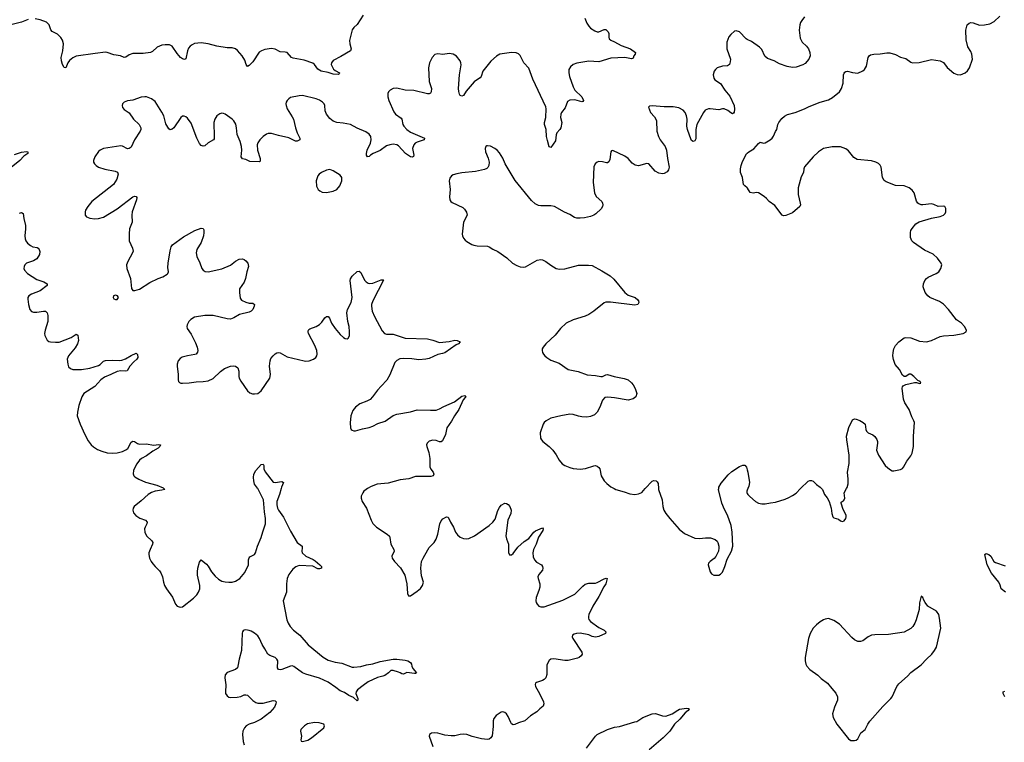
# Model space of a CAD drawing. Header units: inches. Extents: x 1933542 to 2138349, y 524876 to 666658.
# Tile 45 of 81: x 2011511 to 2023000, y 637040 to 645472. Entities that reach past the tile are written whole.
import ezdxf

# ---------------------------------------------------------------- set-up
doc = ezdxf.new("R2010")
doc.units = ezdxf.units.IN
doc.header["$MEASUREMENT"] = 0
for name, color, linetype in [('C0613', 7, 'Continuous'), ('C0614', 7, 'Continuous'), ('C0623', 7, 'Continuous'), ('C0624', 7, 'Continuous')]:
    doc.layers.add(name, color=color, linetype=linetype)

msp = doc.modelspace()

# ---------------------------------------------------------------- linework, layer by layer
at = {"layer": 'C0613', "color": 6}
for points, elevation in [([(2013194, 640000), (2013206, 639990), (2013170, 639980), (2013090, 639970), (2013050, 639955), (2013009, 639931), (2012930, 639856), (2012845, 639790), (2012833, 639770), (2012829, 639750), (2012838, 639718), (2012865, 639685), (2012914, 639654), (2012979, 639630), (2012998, 639610), (2012995, 639590), (2012973, 639550), (2012968, 639530), (2012970, 639490), (2012990, 639449), (2013054, 639390), (2013065, 639370), (2013062, 639350), (2013032, 639290), (2013019, 639250), (2013017, 639230), (2013026, 639190), (2013044, 639150), (2013063, 639123), (2013090, 639090), (2013142, 639042), (2013158, 639018), (2013176, 638970), (2013188, 638910), (2013202, 638870), (2013224, 638830), (2013294, 638734), (2013330, 638650), (2013350, 638629), (2013370, 638619), (2013390, 638616), (2013410, 638621), (2013540, 638720), (2013579, 638761), (2013598, 638790), (2013611, 638829), (2013612, 638868), (2013587, 638990), (2013585, 639030), (2013591, 639070), (2013610, 639141), (2013630, 639170), (2013690, 639119), (2013710, 639096), (2013750, 639028), (2013790, 638979), (2013830, 638945), (2013870, 638921), (2013910, 638911), (2013950, 638907), (2013990, 638910), (2014030, 638920), (2014078, 638950), (2014139, 639021), (2014179, 639110), (2014181, 639170), (2014187, 639193), (2014197, 639203), (2014250, 639230), (2014264, 639250), (2014286, 639330), (2014329, 639430), (2014346, 639494), (2014379, 639590), (2014379, 639650), (2014367, 639730), (2014355, 639870), (2014289, 640000)], 200), ([(2014561, 640000), (2014542, 639930), (2014513, 639850), (2014512, 639810), (2014520, 639770), (2014530, 639748), (2014590, 639668), (2014670, 639504), (2014748, 639370), (2014805, 639330), (2014808, 639310), (2014801, 639270), (2014808, 639250), (2014850, 639210), (2014934, 639174), (2014958, 639158), (2015012, 639112), (2015032, 639090), (2015032, 639070), (2015010, 639063), (2014990, 639065), (2014930, 639096), (2014770, 639103), (2014732, 639088), (2014699, 639061), (2014650, 638998), (2014632, 638950), (2014623, 638890), (2014624, 638790), (2014586, 638690), (2014628, 638470), (2014642, 638430), (2014666, 638390), (2014704, 638350), (2014781, 638290), (2014878, 638178), (2015050, 638033), (2015110, 638000), (2015190, 637974), (2015270, 637963), (2015390, 637917), (2015410, 637915), (2015490, 637925), (2015557, 637943), (2015630, 637955), (2015716, 637984), (2015870, 638008), (2015910, 638010), (2016010, 638000), (2016040, 637990), (2016072, 637972), (2016084, 637950), (2016087, 637927), (2016099, 637899), (2016142, 637850), (2016130, 637844), (2016116, 637844), (2016030, 637854), (2015990, 637836), (2015970, 637838), (2015951, 637851), (2015930, 637859), (2015870, 637877), (2015842, 637878), (2015813, 637850), (2015770, 637819), (2015748, 637810), (2015684, 637796), (2015576, 637744), (2015517, 637703), (2015452, 637650), (2015435, 637630), (2015433, 637610), (2015458, 637550), (2015455, 637530), (2015450, 637522), (2015404, 637564), (2015350, 637585), (2015300, 637620), (2015250, 637639), (2015199, 637679), (2015110, 637740), (2015010, 637788), (2014850, 637833), (2014810, 637849), (2014710, 637924), (2014690, 637931), (2014670, 637930), (2014570, 637889), (2014550, 637886), (2014531, 637891), (2014520, 637910), (2014522, 637990), (2014513, 638010), (2014491, 638030), (2014430, 638054), (2014408, 638070), (2014373, 638130), (2014339, 638179), (2014308, 638250), (2014290, 638282), (2014250, 638314), (2014210, 638337), (2014190, 638345), (2014150, 638352), (2014130, 638348), (2014120, 638340), (2014112, 638330), (2014107, 638313), (2014098, 638110), (2014070, 638010), (2014058, 637930), (2014052, 637910), (2014030, 637890), (2013930, 637853), (2013910, 637828), (2013903, 637790), (2013916, 637710), (2013911, 637630), (2013914, 637610), (2013930, 637580), (2013950, 637568), (2013970, 637563), (2014050, 637566), (2014090, 637576), (2014130, 637593), (2014150, 637595), (2014167, 637590), (2014230, 637526), (2014265, 637505), (2014290, 637498), (2014350, 637497), (2014470, 637526), (2014490, 637524), (2014502, 637510), (2014501, 637490), (2014483, 637450), (2014430, 637386), (2014328, 637310), (2014250, 637272), (2014190, 637250), (2014155, 637230), (2014132, 637208), (2014115, 637170), (2014112, 637130), (2014120, 637050), (2014129, 637010)], 200), ([(2015569, 640000), (2015552, 639990), (2015528, 639970), (2015514, 639950), (2015496, 639910), (2015494, 639890), (2015505, 639850), (2015557, 639770), (2015610, 639630), (2015631, 639591), (2015674, 639550), (2015800, 639470), (2015824, 639444), (2015830, 639430), (2015840, 639350), (2015877, 639290), (2015880, 639270), (2015854, 639210), (2015857, 639190), (2015884, 639150), (2015956, 639076), (2016005, 638990), (2016030, 638890), (2016036, 638776), (2016047, 638747), (2016070, 638748), (2016150, 638804), (2016186, 638834), (2016211, 638869), (2016221, 638910), (2016201, 638981), (2016192, 639070), (2016194, 639110), (2016201, 639150), (2016217, 639190), (2016273, 639287), (2016290, 639312), (2016347, 639373), (2016370, 639410), (2016391, 639469), (2016414, 639590), (2016430, 639625), (2016450, 639647), (2016490, 639671), (2016510, 639667), (2016536, 639610), (2016573, 639550), (2016597, 639490), (2016619, 639459), (2016650, 639434), (2016690, 639416), (2016730, 639413), (2016750, 639417), (2016816, 639450), (2016988, 639570), (2017033, 639607), (2017057, 639643), (2017090, 639745), (2017110, 639781), (2017130, 639807), (2017170, 639830), (2017190, 639826), (2017210, 639815), (2017231, 639791), (2017245, 639750), (2017242, 639710), (2017207, 639630), (2017185, 639450), (2017190, 639413), (2017214, 639350), (2017215, 639255), (2017226, 639226), (2017250, 639228), (2017270, 639242), (2017322, 639318), (2017398, 639382), (2017450, 639418), (2017509, 639491), (2017530, 639507), (2017610, 639543), (2017619, 639530), (2017615, 639510), (2017566, 639434), (2017538, 639350), (2017507, 639290), (2017499, 639250), (2017503, 639203), (2017517, 639170), (2017543, 639143), (2017598, 639110), (2017612, 639090), (2017616, 639070), (2017611, 639049), (2017570, 638998), (2017558, 638970), (2017560, 638950), (2017579, 638890), (2017581, 638850), (2017570, 638810), (2017537, 638730), (2017534, 638690), (2017538, 638670), (2017548, 638650), (2017568, 638630), (2017590, 638622), (2017630, 638621), (2017850, 638699), (2017990, 638768), (2018080, 638860), (2018110, 638884), (2018150, 638897), (2018230, 638897), (2018250, 638903), (2018330, 638949), (2018355, 638955), (2018367, 638950), (2018350, 638890), (2018325, 638855), (2018270, 638740), (2018199, 638630), (2018152, 638530), (2018147, 638507), (2018147, 638490), (2018153, 638473), (2018173, 638450), (2018270, 638378), (2018332, 638350), (2018351, 638330), (2018346, 638310), (2018270, 638274), (2018230, 638267), (2018190, 638274), (2018150, 638292), (2018050, 638312), (2018007, 638310), (2017979, 638301), (2017963, 638290), (2017957, 638270), (2017965, 638250), (2018072, 638090), (2018075, 638070), (2018064, 638050), (2018038, 638030), (2018018, 638022), (2017910, 637993), (2017870, 637993), (2017745, 638015), (2017710, 638011), (2017690, 637996), (2017672, 637968), (2017662, 637938), (2017660, 637830), (2017649, 637791), (2017630, 637772), (2017610, 637762), (2017541, 637739), (2017530, 637730), (2017526, 637714), (2017528, 637690), (2017577, 637610), (2017624, 637510), (2017627, 637490), (2017617, 637463), (2017579, 637430), (2017546, 637394), (2017470, 637349), (2017404, 637290), (2017330, 637265), (2017290, 637247), (2017270, 637243), (2017250, 637257), (2017241, 637270), (2017210, 637342), (2017190, 637372), (2017170, 637388), (2017150, 637396), (2017130, 637393), (2017069, 637351), (2017043, 637317), (2017037, 637290), (2017036, 637224), (2017023, 637117), (2017010, 637090), (2016990, 637077), (2016970, 637071), (2016900, 637080), (2016790, 637109), (2016730, 637130), (2016690, 637135), (2016650, 637131), (2016590, 637116), (2016546, 637114), (2016470, 637122), (2016390, 637145), (2016348, 637152), (2016315, 637145), (2016291, 637130), (2016288, 637110), (2016331, 636991)], 300), ([(2018448, 640000), (2018467, 639990), (2018564, 639964), (2018630, 639940), (2018690, 639933), (2018730, 639940), (2018770, 639956), (2018810, 640000)], 400), ([(2018965, 640000), (2018966, 639990), (2019007, 639870), (2019016, 639790), (2019027, 639750), (2019051, 639710), (2019096, 639650), (2019205, 639525), (2019270, 639477), (2019390, 639421), (2019444, 639416), (2019513, 639427), (2019570, 639427), (2019626, 639406), (2019650, 639387), (2019659, 639370), (2019669, 639330), (2019670, 639310), (2019664, 639270), (2019633, 639207), (2019615, 639185), (2019567, 639150), (2019550, 639131), (2019546, 639110), (2019569, 639029), (2019585, 639005), (2019610, 638991), (2019650, 638988), (2019670, 638991), (2019690, 639002), (2019710, 639024), (2019737, 639090), (2019765, 639175), (2019815, 639270), (2019831, 639330), (2019825, 639490), (2019811, 639570), (2019770, 639690), (2019736, 639756), (2019704, 639830), (2019665, 639990), (2019667, 640000)], 400), ([(2020000, 639981), (2019995, 639970), (2019996, 639950), (2020000, 639943)], 400), ([(2018126, 636970), (2018228, 637112), (2018248, 637132), (2018370, 637190), (2018450, 637215), (2018510, 637225), (2018690, 637277), (2018710, 637284), (2018782, 637330), (2018890, 637373), (2018930, 637376), (2019010, 637348), (2019050, 637345), (2019126, 637370), (2019190, 637416), (2019210, 637425), (2019290, 637438), (2019315, 637435), (2019321, 637430), (2019312, 637410), (2019277, 637383), (2019215, 637310), (2019150, 637250), (2019097, 637170), (2019018, 637090), (2018855, 636950)], 300)]:
    msp.add_lwpolyline(points, dxfattribs=dict(at, elevation=elevation))
at = {"layer": 'C0613', "color": 6, "elevation": 300}
msp.add_lwpolyline([(2014950, 637271), (2014870, 637254), (2014833, 637230), (2014792, 637190), (2014789, 637171), (2014800, 637110), (2014790, 637070), (2014794, 637054), (2014810, 637048), (2014874, 637066), (2014917, 637090), (2015058, 637210), (2015069, 637230), (2015059, 637250), (2015005, 637265)], close=True, dxfattribs=at)
at = {"layer": 'C0614', "color": 6}
for points, elevation in [([(2011610, 645472), (2011530, 645443), (2011408, 645412)], 200), ([(2015517, 645523), (2015450, 645416), (2015410, 645380), (2015390, 645354), (2015360, 645230), (2015362, 645190), (2015378, 645130), (2015372, 645110), (2015259, 645041), (2015170, 644996), (2015148, 644970), (2015147, 644950), (2015174, 644894), (2015190, 644877), (2015241, 644850), (2015239, 644841), (2015229, 644831), (2015170, 644837), (2015110, 644855), (2015030, 644872), (2014990, 644896), (2014951, 644950), (2014930, 644964), (2014830, 644999), (2014702, 645022), (2014684, 645030), (2014630, 645087), (2014610, 645092), (2014550, 645095), (2014490, 645126), (2014450, 645136), (2014370, 645122), (2014331, 645109), (2014306, 645094), (2014230, 644981), (2014190, 644938), (2014170, 644927), (2014155, 644950), (2014138, 644998), (2014106, 645050), (2014052, 645112), (2014030, 645130), (2013990, 645142), (2013930, 645145), (2013810, 645163), (2013710, 645190), (2013630, 645200), (2013550, 645192), (2013522, 645178), (2013499, 645161), (2013481, 645139), (2013470, 645110), (2013450, 645013), (2013433, 645007), (2013410, 645015), (2013388, 645030), (2013350, 645076), (2013290, 645162), (2013258, 645178), (2013210, 645180), (2013170, 645173), (2013113, 645150), (2013059, 645101), (2013037, 645090), (2012950, 645077), (2012830, 645076), (2012790, 645062), (2012750, 645036), (2012730, 645032), (2012687, 645050), (2012610, 645060), (2012530, 645088), (2012510, 645091), (2012390, 645079), (2012170, 645045), (2012130, 645027), (2012090, 644995), (2012074, 644970), (2012050, 644910), (2012030, 644915), (2012010, 644950), (2011998, 644990), (2011996, 645030), (2012015, 645110), (2012020, 645190), (2012010, 645232), (2011990, 645265), (2011950, 645302), (2011890, 645335), (2011875, 645355), (2011853, 645413), (2011823, 645443), (2011750, 645471), (2011690, 645481)], 200), ([(2018107, 645490), (2018128, 645430), (2018150, 645395), (2018171, 645371), (2018220, 645340), (2018250, 645329), (2018270, 645330), (2018330, 645359), (2018350, 645357), (2018379, 645330), (2018384, 645310), (2018386, 645266), (2018391, 645250), (2018410, 645232), (2018450, 645215), (2018530, 645170), (2018638, 645130), (2018696, 645090), (2018692, 645070), (2018678, 645050), (2018670, 645024), (2018663, 645017), (2018650, 645016), (2018572, 645032), (2018410, 645021), (2018270, 644981), (2018150, 644986), (2018010, 644964), (2017970, 644948), (2017939, 644921), (2017920, 644890), (2017917, 644850), (2017925, 644810), (2017968, 644690), (2017990, 644650), (2018070, 644570), (2018089, 644530), (2018082, 644518), (2018070, 644515), (2017990, 644535), (2017929, 644531), (2017903, 644516), (2017876, 644444), (2017831, 644390), (2017824, 644370), (2017823, 644330), (2017836, 644270), (2017824, 644210), (2017814, 644190), (2017777, 644150), (2017769, 644129), (2017762, 644058), (2017710, 643981), (2017690, 643989), (2017670, 644062), (2017658, 644110), (2017653, 644190), (2017636, 644250), (2017636, 644270), (2017650, 644330), (2017654, 644430), (2017650, 644456), (2017498, 644778), (2017450, 644904), (2017392, 644970), (2017352, 645052), (2017333, 645073), (2017305, 645086), (2017250, 645087), (2017112, 645068), (2017073, 645047), (2017010, 644986), (2016930, 644890), (2016916, 644870), (2016894, 644810), (2016885, 644795), (2016830, 644760), (2016815, 644745), (2016722, 644638), (2016690, 644586), (2016670, 644578), (2016650, 644587), (2016642, 644602), (2016633, 644633), (2016630, 644670), (2016641, 644830), (2016664, 644944), (2016660, 644970), (2016650, 644990), (2016607, 645047), (2016570, 645070), (2016524, 645076), (2016450, 645067), (2016390, 645074), (2016356, 645064), (2016324, 645030), (2016293, 644970), (2016279, 644910), (2016290, 644750), (2016314, 644670), (2016313, 644630), (2016305, 644615), (2016290, 644606), (2016270, 644607), (2016110, 644644), (2016010, 644649), (2015910, 644672), (2015870, 644667), (2015832, 644650), (2015814, 644630), (2015808, 644612), (2015807, 644570), (2015817, 644530), (2015875, 644395), (2015894, 644370), (2015963, 644323), (2015971, 644310), (2015982, 644250), (2015992, 644230), (2016030, 644190), (2016070, 644161), (2016235, 644090), (2016232, 644070), (2016150, 644043), (2016127, 644030), (2016110, 644010), (2016096, 643970), (2016108, 643890), (2016104, 643876), (2016094, 643866), (2016070, 643871), (2016014, 643910), (2015930, 643999), (2015910, 644010), (2015870, 644018), (2015830, 644013), (2015790, 643999), (2015716, 643944), (2015636, 643910), (2015603, 643890), (2015590, 643877), (2015570, 643872), (2015557, 643890), (2015556, 643910), (2015567, 643950), (2015603, 644030), (2015612, 644070), (2015607, 644107), (2015590, 644137), (2015550, 644164), (2015450, 644206), (2015370, 644247), (2015284, 644264), (2015210, 644270), (2015170, 644286), (2015130, 644320), (2015089, 644370), (2015076, 644410), (2015072, 644470), (2015062, 644490), (2015044, 644510), (2015010, 644532), (2014970, 644548), (2014810, 644588), (2014770, 644584), (2014670, 644563), (2014650, 644550), (2014633, 644530), (2014622, 644510), (2014618, 644490), (2014619, 644470), (2014632, 644430), (2014690, 644339), (2014704, 644310), (2014729, 644210), (2014750, 644150), (2014779, 644090), (2014778, 644070), (2014750, 644053), (2014730, 644055), (2014650, 644094), (2014530, 644120), (2014450, 644144), (2014410, 644144), (2014390, 644136), (2014350, 644108), (2014313, 644070), (2014290, 644033), (2014283, 644010), (2014285, 643950), (2014316, 643850), (2014318, 643822), (2014308, 643812), (2014196, 643816), (2014150, 643840), (2014109, 643849), (2014095, 643870), (2014103, 643950), (2014100, 643990), (2014084, 644050), (2014050, 644130), (2014040, 644210), (2014031, 644251), (2014010, 644290), (2013991, 644310), (2013910, 644369), (2013890, 644377), (2013870, 644379), (2013847, 644373), (2013810, 644349), (2013786, 644310), (2013775, 644270), (2013781, 644110), (2013778, 644082), (2013771, 644069), (2013710, 644036), (2013670, 644000), (2013650, 643994), (2013630, 644002), (2013608, 644028), (2013577, 644090), (2013510, 644263), (2013470, 644321), (2013450, 644338), (2013430, 644346), (2013410, 644344), (2013390, 644330), (2013310, 644211), (2013290, 644193), (2013267, 644187), (2013250, 644198), (2013216, 644256), (2013191, 644350), (2013170, 644393), (2013090, 644516), (2013050, 644550), (2012992, 644570), (2012970, 644573), (2012930, 644567), (2012830, 644533), (2012770, 644525), (2012730, 644510), (2012709, 644490), (2012705, 644470), (2012710, 644446), (2012730, 644425), (2012790, 644386), (2012839, 644310), (2012905, 644250), (2012926, 644210), (2012925, 644190), (2012915, 644170), (2012850, 644068), (2012810, 643985), (2012790, 643967), (2012770, 643964), (2012710, 643997), (2012690, 643999), (2012490, 643969), (2012450, 643951), (2012430, 643933), (2012388, 643870), (2012371, 643830), (2012373, 643810), (2012382, 643790), (2012402, 643770), (2012431, 643751), (2012506, 643726), (2012626, 643706), (2012651, 643691), (2012660, 643670), (2012644, 643610), (2012606, 643550), (2012353, 643350), (2012304, 643290), (2012279, 643250), (2012273, 643230), (2012276, 643190), (2012291, 643171), (2012330, 643154), (2012386, 643146), (2012430, 643151), (2012490, 643166), (2012650, 643265), (2012830, 643403), (2012850, 643412), (2012870, 643410), (2012876, 643396), (2012873, 643370), (2012822, 643230), (2012818, 643190), (2012822, 643110), (2012793, 643030), (2012788, 642972), (2012790, 642890), (2012826, 642806), (2012833, 642770), (2012827, 642750), (2012773, 642650), (2012757, 642610), (2012760, 642570), (2012804, 642450), (2012814, 642334), (2012830, 642313), (2012853, 642313), (2012910, 642326), (2013030, 642406), (2013127, 642453), (2013181, 642470), (2013230, 642501), (2013239, 642510), (2013246, 642530), (2013241, 642581), (2013243, 642630), (2013265, 642775), (2013279, 642821), (2013294, 642846), (2013421, 642939), (2013556, 643010), (2013630, 643038), (2013650, 643035), (2013658, 643018), (2013661, 642990), (2013657, 642950), (2013629, 642870), (2013576, 642790), (2013569, 642750), (2013578, 642710), (2013614, 642634), (2013635, 642570), (2013650, 642549), (2013675, 642535), (2013710, 642530), (2013870, 642566), (2013972, 642608), (2014030, 642655), (2014070, 642679), (2014110, 642680), (2014130, 642672), (2014150, 642659), (2014174, 642630), (2014179, 642590), (2014161, 642530), (2014146, 642450), (2014130, 642409), (2014075, 642330), (2014074, 642290), (2014084, 642224), (2014099, 642199), (2014150, 642174), (2014190, 642165), (2014230, 642164), (2014250, 642150), (2014248, 642130), (2014231, 642090), (2014212, 642070), (2014190, 642059), (2014075, 642030), (2014009, 641991), (2013970, 641978), (2013930, 641981), (2013770, 642018), (2013670, 642020), (2013550, 642001), (2013506, 641974), (2013486, 641950), (2013466, 641910), (2013462, 641890), (2013465, 641870), (2013510, 641803), (2013562, 641702), (2013583, 641650), (2013590, 641610), (2013587, 641593), (2013571, 641570), (2013556, 641564), (2013469, 641551), (2013407, 641533), (2013383, 641517), (2013361, 641490), (2013349, 641451), (2013348, 641430), (2013358, 641330), (2013359, 641270), (2013364, 641250), (2013377, 641237), (2013390, 641230), (2013409, 641229), (2013490, 641233), (2013570, 641247), (2013652, 641248), (2013710, 641259), (2013770, 641286), (2013854, 641366), (2013900, 641400), (2013970, 641427), (2014011, 641431), (2014030, 641427), (2014055, 641410), (2014069, 641370), (2014067, 641310), (2014071, 641290), (2014090, 641255), (2014170, 641141), (2014198, 641118), (2014227, 641107), (2014250, 641104), (2014290, 641109), (2014330, 641139), (2014431, 641290), (2014439, 641330), (2014427, 641430), (2014432, 641490), (2014443, 641517), (2014467, 641550), (2014490, 641574), (2014510, 641586), (2014530, 641589), (2014550, 641584), (2014630, 641539), (2014830, 641489), (2014850, 641487), (2014890, 641492), (2014940, 641510), (2014967, 641530), (2014978, 641550), (2014981, 641570), (2014976, 641610), (2014953, 641670), (2014882, 641810), (2014876, 641830), (2014878, 641842), (2014885, 641855), (2014897, 641863), (2014969, 641890), (2015010, 641916), (2015036, 641944), (2015070, 641991), (2015090, 642007), (2015110, 642007), (2015126, 641990), (2015150, 641932), (2015190, 641868), (2015250, 641797), (2015290, 641762), (2015310, 641751), (2015330, 641748), (2015344, 641756), (2015359, 641781), (2015361, 641830), (2015356, 641890), (2015340, 641950), (2015329, 642050), (2015337, 642090), (2015378, 642170), (2015389, 642230), (2015366, 642430), (2015371, 642449), (2015390, 642480), (2015450, 642534), (2015470, 642536), (2015490, 642521), (2015533, 642433), (2015552, 642412), (2015578, 642398), (2015594, 642394), (2015630, 642397), (2015730, 642438), (2015750, 642438), (2015754, 642434), (2015630, 642190), (2015615, 642150), (2015615, 642130), (2015625, 642070), (2015650, 642008), (2015740, 641840), (2015768, 641810), (2015790, 641804), (2015870, 641802), (2016010, 641756), (2016270, 641746), (2016333, 641733), (2016410, 641706), (2016523, 641717), (2016590, 641731), (2016616, 641730), (2016651, 641711), (2016632, 641690), (2016603, 641677), (2016470, 641585), (2016444, 641576), (2016390, 641566), (2016290, 641520), (2016250, 641511), (2016170, 641503), (2016085, 641515), (2015990, 641518), (2015947, 641513), (2015910, 641495), (2015890, 641470), (2015831, 641329), (2015793, 641267), (2015730, 641195), (2015685, 641150), (2015626, 641070), (2015599, 641041), (2015561, 641019), (2015480, 640990), (2015429, 640951), (2015397, 640910), (2015376, 640850), (2015366, 640766), (2015370, 640710), (2015380, 640690), (2015390, 640681), (2015410, 640675), (2015430, 640676), (2015510, 640697), (2015590, 640712), (2015630, 640727), (2015690, 640758), (2015774, 640786), (2015870, 640853), (2015910, 640869), (2016070, 640897), (2016150, 640921), (2016306, 640914), (2016370, 640917), (2016410, 640931), (2016461, 640959), (2016586, 641014), (2016670, 641078), (2016706, 641086), (2016722, 641070), (2016710, 641064), (2016685, 641035), (2016636, 640924), (2016584, 640850), (2016550, 640785), (2016494, 640710), (2016479, 640630), (2016444, 640556), (2016430, 640545), (2016410, 640544), (2016370, 640561), (2016330, 640567), (2016287, 640553), (2016264, 640530), (2016259, 640510), (2016263, 640490), (2016283, 640423), (2016297, 640350), (2016295, 640255), (2016308, 640228), (2016337, 640190), (2016344, 640170), (2016335, 640150), (2016310, 640141), (2016130, 640140), (2016050, 640113), (2015950, 640101), (2015810, 640063), (2015680, 640050), (2015610, 640023), (2015569, 640000)], 300), ([(2020000, 645241), (2019987, 645247), (2019910, 645330), (2019870, 645341), (2019850, 645336), (2019810, 645300), (2019787, 645270), (2019764, 645210), (2019761, 645170), (2019764, 645130), (2019803, 645010), (2019800, 644980), (2019792, 644950), (2019770, 644934), (2019710, 644929), (2019650, 644908), (2019629, 644891), (2019613, 644870), (2019604, 644830), (2019610, 644790), (2019622, 644770), (2019690, 644727), (2019740, 644650), (2019798, 644578), (2019849, 644470), (2019853, 644427), (2019846, 644394), (2019838, 644382), (2019830, 644375), (2019810, 644383), (2019773, 644413), (2019730, 644432), (2019710, 644431), (2019670, 644419), (2019568, 644432), (2019548, 644430), (2019510, 644414), (2019490, 644390), (2019411, 644250), (2019399, 644190), (2019399, 644081), (2019390, 644059), (2019370, 644052), (2019350, 644062), (2019345, 644070), (2019305, 644190), (2019297, 644230), (2019298, 644310), (2019293, 644350), (2019276, 644390), (2019254, 644414), (2019202, 644442), (2019136, 644456), (2019030, 644456), (2018892, 644468), (2018858, 644462), (2018849, 644450), (2018870, 644390), (2018917, 644337), (2018934, 644310), (2018940, 644290), (2018947, 644170), (2018965, 644110), (2018984, 644070), (2019042, 643990), (2019058, 643950), (2019070, 643850), (2019090, 643750), (2019082, 643718), (2019064, 643696), (2019030, 643678), (2019010, 643674), (2018970, 643681), (2018926, 643706), (2018850, 643788), (2018830, 643793), (2018730, 643766), (2018694, 643774), (2018659, 643799), (2018612, 643850), (2018570, 643881), (2018430, 643947), (2018418, 643942), (2018409, 643931), (2018398, 643842), (2018387, 643813), (2018370, 643803), (2018357, 643803), (2018310, 643814), (2018270, 643815), (2018250, 643808), (2018227, 643790), (2018210, 643756), (2018203, 643570), (2018216, 643450), (2018236, 643410), (2018302, 643350), (2018312, 643330), (2018316, 643310), (2018312, 643290), (2018295, 643265), (2018235, 643205), (2018210, 643189), (2018170, 643174), (2018102, 643158), (2018050, 643154), (2018010, 643156), (2017984, 643164), (2017930, 643199), (2017866, 643226), (2017750, 643291), (2017710, 643299), (2017590, 643298), (2017564, 643304), (2017524, 643324), (2017481, 643361), (2017294, 643594), (2017175, 643790), (2017150, 643854), (2017110, 643919), (2017082, 643950), (2017056, 643970), (2017006, 643994), (2016970, 644000), (2016962, 643998), (2016948, 643990), (2016943, 643970), (2016947, 643930), (2016977, 643857), (2016988, 643810), (2016984, 643770), (2016973, 643747), (2016963, 643737), (2016935, 643725), (2016830, 643700), (2016670, 643684), (2016610, 643674), (2016570, 643661), (2016550, 643648), (2016530, 643621), (2016521, 643590), (2016533, 643490), (2016526, 643406), (2016529, 643370), (2016540, 643350), (2016558, 643338), (2016681, 643281), (2016701, 643261), (2016725, 643225), (2016731, 643190), (2016691, 643110), (2016674, 642970), (2016677, 642950), (2016690, 642924), (2016710, 642900), (2016730, 642885), (2016788, 642848), (2016810, 642840), (2016850, 642832), (2016970, 642827), (2016990, 642821), (2017030, 642792), (2017090, 642765), (2017194, 642694), (2017260, 642630), (2017310, 642602), (2017350, 642589), (2017390, 642585), (2017412, 642588), (2017550, 642664), (2017590, 642672), (2017610, 642669), (2017651, 642651), (2017710, 642606), (2017770, 642570), (2017810, 642560), (2017870, 642565), (2018030, 642606), (2018149, 642609), (2018190, 642603), (2018303, 642543), (2018401, 642481), (2018443, 642443), (2018570, 642287), (2018610, 642259), (2018691, 642231), (2018724, 642204), (2018732, 642190), (2018736, 642170), (2018722, 642150), (2018690, 642140), (2018404, 642176), (2018350, 642176), (2018331, 642169), (2018211, 642069), (2018150, 642031), (2018110, 642013), (2017968, 641970), (2017889, 641930), (2017822, 641870), (2017759, 641790), (2017650, 641690), (2017620, 641650), (2017609, 641630), (2017606, 641610), (2017610, 641590), (2017622, 641570), (2017637, 641550), (2017660, 641530), (2017710, 641500), (2017804, 641464), (2017910, 641390), (2018026, 641366), (2018132, 641328), (2018230, 641319), (2018293, 641307), (2018310, 641308), (2018350, 641327), (2018370, 641331), (2018447, 641307), (2018566, 641286), (2018610, 641271), (2018650, 641235), (2018670, 641210), (2018692, 641170), (2018710, 641110), (2018701, 641070), (2018670, 641046), (2018610, 641031), (2018450, 641061), (2018372, 641068), (2018338, 641062), (2018310, 641030), (2018280, 640950), (2018250, 640890), (2018218, 640862), (2018170, 640843), (2018130, 640835), (2018070, 640838), (2018030, 640846), (2017970, 640866), (2017930, 640869), (2017824, 640850), (2017710, 640820), (2017653, 640790), (2017629, 640770), (2017617, 640750), (2017584, 640650), (2017589, 640590), (2017598, 640570), (2017616, 640550), (2017690, 640492), (2017733, 640450), (2017770, 640395), (2017806, 640330), (2017839, 640290), (2017873, 640270), (2017930, 640246), (2017970, 640235), (2018010, 640230), (2018050, 640228), (2018113, 640233), (2018210, 640267), (2018230, 640268), (2018250, 640261), (2018267, 640247), (2018279, 640230), (2018296, 640150), (2018330, 640092), (2018360, 640060), (2018410, 640020), (2018448, 640000)], 400), ([(2011450, 643898), (2011530, 643927), (2011590, 643934), (2011607, 643930), (2011604, 643910), (2011559, 643881), (2011512, 643830), (2011410, 643745)], 200), ([(2020000, 643509), (2019971, 643531), (2019955, 643550), (2019944, 643630), (2019923, 643690), (2019922, 643730), (2019929, 643770), (2019944, 643816), (2019992, 643908), (2020000, 643914)], 400), ([(2011510, 643214), (2011530, 643222), (2011552, 643212), (2011558, 643150), (2011578, 643070), (2011579, 643030), (2011569, 642949), (2011573, 642913), (2011581, 642890), (2011602, 642862), (2011635, 642835), (2011663, 642823), (2011713, 642813), (2011725, 642805), (2011738, 642790), (2011746, 642766), (2011741, 642730), (2011710, 642681), (2011670, 642657), (2011590, 642630), (2011569, 642611), (2011561, 642590), (2011560, 642570), (2011566, 642550), (2011603, 642510), (2011710, 642441), (2011793, 642413), (2011832, 642390), (2011830, 642370), (2011750, 642306), (2011649, 642270), (2011616, 642250), (2011606, 642230), (2011604, 642210), (2011612, 642150), (2011629, 642090), (2011650, 642068), (2011670, 642060), (2011710, 642059), (2011790, 642072), (2011810, 642069), (2011832, 642052), (2011839, 642019), (2011839, 641950), (2011807, 641850), (2011801, 641810), (2011805, 641785), (2011833, 641733), (2011850, 641718), (2011872, 641712), (2011927, 641707), (2011970, 641710), (2012110, 641762), (2012170, 641802), (2012190, 641790), (2012197, 641730), (2012187, 641690), (2012159, 641641), (2012082, 641550), (2012071, 641530), (2012066, 641510), (2012072, 641452), (2012082, 641422), (2012102, 641402), (2012131, 641391), (2012230, 641391), (2012330, 641405), (2012430, 641438), (2012451, 641450), (2012490, 641487), (2012510, 641496), (2012590, 641500), (2012670, 641495), (2012702, 641498), (2012746, 641514), (2012810, 641552), (2012870, 641580), (2012886, 641566), (2012888, 641530), (2012879, 641510), (2012841, 641479), (2012796, 641430), (2012766, 641374), (2012751, 641369), (2012690, 641373), (2012650, 641366), (2012576, 641330), (2012500, 641300), (2012457, 641270), (2012386, 641190), (2012260, 641110), (2012234, 641070), (2012200, 640970), (2012184, 640890), (2012183, 640850), (2012215, 640750), (2012269, 640630), (2012310, 640558), (2012345, 640510), (2012370, 640487), (2012418, 640458), (2012470, 640435), (2012530, 640419), (2012590, 640413), (2012650, 640417), (2012710, 640432), (2012749, 640451), (2012771, 640469), (2012810, 640540), (2012830, 640554), (2012850, 640548), (2012886, 640526), (2012910, 640519), (2012990, 640521), (2013072, 640508), (2013135, 640515), (2013152, 640512), (2013146, 640490), (2013125, 640470), (2013063, 640437), (2012990, 640383), (2012933, 640350), (2012909, 640331), (2012878, 640290), (2012845, 640230), (2012837, 640210), (2012834, 640174), (2012843, 640150), (2012856, 640136), (2012901, 640110), (2012977, 640077), (2013110, 640042), (2013183, 640010), (2013194, 640000)], 200), ([(2014289, 640000), (2014286, 640006), (2014252, 640050), (2014241, 640090), (2014237, 640130), (2014244, 640170), (2014268, 640212), (2014330, 640283), (2014350, 640284), (2014360, 640270), (2014360, 640230), (2014374, 640194), (2014470, 640076), (2014490, 640070), (2014570, 640081), (2014588, 640070), (2014565, 640015), (2014561, 640000)], 200), ([(2019667, 640000), (2019670, 640017), (2019697, 640063), (2019779, 640161), (2019821, 640199), (2019910, 640258), (2019950, 640275), (2019972, 640272), (2019990, 640251), (2020000, 640219)], 400), ([(2018810, 640000), (2018890, 640087), (2018910, 640096), (2018939, 640090), (2018950, 640079), (2018959, 640059), (2018965, 640000)], 400)]:
    msp.add_lwpolyline(points, dxfattribs=dict(at, elevation=elevation))
for points, elevation in [([(2015130, 643722), (2015090, 643717), (2015031, 643689), (2015006, 643670), (2014989, 643650), (2014971, 643590), (2014974, 643530), (2014994, 643490), (2015013, 643473), (2015040, 643460), (2015090, 643455), (2015170, 643469), (2015211, 643489), (2015248, 643532), (2015268, 643590), (2015268, 643630), (2015250, 643658), (2015170, 643709)], 400), ([(2012630, 642256), (2012607, 642250), (2012601, 642230), (2012610, 642216), (2012630, 642206), (2012650, 642208), (2012665, 642230), (2012653, 642250)], 300)]:
    msp.add_lwpolyline(points, close=True, dxfattribs=dict(at, elevation=elevation))
at = {"layer": 'C0623', "color": 6}
for points, elevation in [([(2020000, 639943), (2020007, 639930), (2020030, 639907), (2020096, 639850), (2020130, 639830), (2020170, 639822), (2020210, 639822), (2020270, 639835), (2020330, 639842), (2020442, 639878), (2020484, 639896), (2020530, 639919), (2020570, 639947), (2020623, 640000)], 400), ([(2020008, 640000), (2020000, 639981)], 400), ([(2020868, 640000), (2020878, 639990), (2020901, 639930), (2020933, 639893), (2020955, 639850), (2020978, 639770), (2020986, 639710), (2020998, 639670), (2021010, 639658), (2021065, 639645), (2021090, 639622), (2021110, 639618), (2021130, 639622), (2021149, 639650), (2021154, 639670), (2021153, 639690), (2021118, 639758), (2021095, 639830), (2021098, 639842), (2021106, 639850), (2021124, 639856), (2021132, 639868), (2021139, 639890), (2021133, 639950), (2021160, 640000)], 400), ([(2023012, 638792), (2022962, 638830), (2022953, 638873), (2022937, 638910), (2022852, 639012), (2022800, 639110), (2022772, 639230), (2022790, 639241), (2022820, 639230), (2022843, 639210), (2022879, 639150), (2022896, 639136), (2023010, 639098)], 300), ([(2023006, 637570), (2022986, 637610), (2022987, 637630), (2023005, 637635)], 300)]:
    msp.add_lwpolyline(points, dxfattribs=dict(at, elevation=elevation))
at = {"layer": 'C0623', "color": 6, "elevation": 400}
msp.add_lwpolyline([(2022030, 638746), (2022011, 638669), (2022005, 638590), (2021972, 638470), (2021956, 638430), (2021931, 638389), (2021911, 638369), (2021830, 638323), (2021650, 638296), (2021490, 638294), (2021450, 638290), (2021410, 638272), (2021350, 638224), (2021323, 638217), (2021290, 638216), (2021250, 638235), (2021221, 638261), (2021077, 638417), (2021010, 638461), (2020950, 638485), (2020910, 638477), (2020890, 638468), (2020850, 638444), (2020810, 638412), (2020770, 638370), (2020734, 638310), (2020715, 638250), (2020677, 638030), (2020675, 637990), (2020684, 637950), (2020695, 637930), (2020730, 637889), (2020822, 637822), (2020864, 637784), (2020936, 637730), (2020986, 637666), (2021034, 637614), (2021052, 637570), (2021055, 637530), (2021018, 637450), (2021005, 637410), (2020995, 637370), (2021003, 637330), (2021047, 637250), (2021180, 637080), (2021210, 637061), (2021250, 637059), (2021270, 637066), (2021290, 637081), (2021327, 637150), (2021375, 637190), (2021408, 637252), (2021432, 637288), (2021582, 637458), (2021675, 637550), (2021690, 637571), (2021745, 637690), (2021770, 637721), (2021869, 637810), (2021910, 637854), (2022030, 637943), (2022090, 638010), (2022153, 638070), (2022186, 638110), (2022209, 638150), (2022258, 638370), (2022244, 638490), (2022234, 638530), (2022207, 638570), (2022109, 638630), (2022076, 638670), (2022059, 638699), (2022050, 638728)], close=True, dxfattribs=at)
at = {"layer": 'C0624', "color": 6, "elevation": 400}
for points in [[(2020000, 643914), (2020020, 643930), (2020077, 643963), (2020130, 644027), (2020150, 644041), (2020189, 644029), (2020210, 644033), (2020269, 644070), (2020292, 644090), (2020308, 644112), (2020330, 644166), (2020345, 644190), (2020358, 644250), (2020368, 644270), (2020403, 644317), (2020434, 644346), (2020470, 644366), (2020559, 644390), (2020669, 644430), (2020723, 644457), (2020850, 644509), (2020950, 644537), (2020996, 644564), (2021076, 644630), (2021102, 644670), (2021120, 644730), (2021125, 644830), (2021131, 644849), (2021140, 644860), (2021150, 644866), (2021170, 644870), (2021230, 644857), (2021290, 644849), (2021350, 644876), (2021370, 644891), (2021390, 644930), (2021410, 645031), (2021424, 645050), (2021440, 645060), (2021478, 645070), (2021550, 645074), (2021630, 645086), (2021663, 645083), (2021730, 645064), (2021790, 645035), (2021850, 645017), (2021910, 644976), (2021930, 644969), (2022007, 644973), (2022150, 645007), (2022250, 644990), (2022290, 644971), (2022332, 644912), (2022410, 644848), (2022450, 644831), (2022490, 644828), (2022544, 644850), (2022570, 644874), (2022592, 644910), (2022627, 645010), (2022622, 645070), (2022610, 645101), (2022574, 645154), (2022556, 645236), (2022551, 645349), (2022567, 645410), (2022588, 645432), (2022610, 645438), (2022636, 645436), (2022709, 645409), (2022770, 645410), (2022830, 645422), (2022882, 645450), (2022948, 645511)], [(2020670, 645504), (2020636, 645464), (2020622, 645438), (2020613, 645410), (2020605, 645350), (2020616, 645256), (2020640, 645210), (2020690, 645161), (2020714, 645130), (2020732, 645090), (2020736, 645050), (2020719, 645010), (2020678, 644962), (2020650, 644946), (2020570, 644918), (2020530, 644913), (2020465, 644925), (2020378, 644958), (2020315, 644990), (2020237, 645017), (2020206, 645046), (2020170, 645122), (2020145, 645150), (2020050, 645216), (2020000, 645241)], [(2021160, 640000), (2021167, 640013), (2021176, 640056), (2021178, 640110), (2021172, 640190), (2021190, 640291), (2021188, 640390), (2021162, 640570), (2021160, 640610), (2021186, 640714), (2021230, 640801), (2021250, 640814), (2021270, 640812), (2021314, 640794), (2021354, 640770), (2021376, 640750), (2021385, 640690), (2021393, 640670), (2021412, 640652), (2021467, 640627), (2021490, 640609), (2021513, 640573), (2021520, 640550), (2021521, 640530), (2021510, 640450), (2021530, 640391), (2021611, 640271), (2021641, 640241), (2021670, 640218), (2021690, 640208), (2021710, 640206), (2021790, 640224), (2021810, 640234), (2021824, 640250), (2021861, 640319), (2021910, 640381), (2021925, 640415), (2021939, 640490), (2021939, 640610), (2021950, 640770), (2021946, 640790), (2021919, 640839), (2021890, 640923), (2021841, 641001), (2021822, 641042), (2021808, 641172), (2021811, 641189), (2021820, 641200), (2021850, 641216), (2021950, 641237), (2021977, 641237), (2022010, 641226), (2022026, 641230), (2022018, 641250), (2021990, 641262), (2021944, 641310), (2021910, 641335), (2021890, 641335), (2021850, 641310), (2021833, 641307), (2021810, 641322), (2021775, 641390), (2021728, 641448), (2021706, 641506), (2021700, 641550), (2021702, 641590), (2021712, 641630), (2021730, 641669), (2021770, 641711), (2021830, 641758), (2021850, 641764), (2021910, 641760), (2022010, 641722), (2022090, 641712), (2022150, 641728), (2022250, 641775), (2022290, 641782), (2022410, 641789), (2022518, 641810), (2022555, 641830), (2022559, 641850), (2022537, 641890), (2022499, 641930), (2022442, 641970), (2022350, 642090), (2022290, 642151), (2022244, 642184), (2022131, 642231), (2022106, 642250), (2022077, 642290), (2022053, 642353), (2022056, 642390), (2022073, 642427), (2022090, 642451), (2022110, 642466), (2022204, 642510), (2022237, 642530), (2022261, 642570), (2022269, 642610), (2022265, 642630), (2022222, 642690), (2022170, 642736), (2022070, 642784), (2021942, 642870), (2021922, 642890), (2021907, 642930), (2021906, 642990), (2021911, 643010), (2021924, 643036), (2021966, 643090), (2022008, 643112), (2022150, 643156), (2022250, 643175), (2022289, 643190), (2022308, 643210), (2022316, 643230), (2022316, 643270), (2022304, 643290), (2022290, 643297), (2022230, 643293), (2022177, 643317), (2022150, 643323), (2022050, 643311), (2022030, 643313), (2022003, 643323), (2021990, 643332), (2021975, 643355), (2021949, 643450), (2021923, 643483), (2021891, 643511), (2021832, 643532), (2021730, 643535), (2021620, 643580), (2021597, 643597), (2021580, 643630), (2021563, 643750), (2021553, 643773), (2021533, 643793), (2021500, 643810), (2021450, 643823), (2021281, 643841), (2021244, 643864), (2021182, 643941), (2021150, 643966), (2021087, 643987), (2020990, 643988), (2020891, 643970), (2020830, 643931), (2020768, 643870), (2020670, 643754), (2020661, 643730), (2020655, 643690), (2020630, 643639), (2020595, 643510), (2020595, 643430), (2020619, 643330), (2020620, 643310), (2020613, 643290), (2020530, 643218), (2020450, 643188), (2020424, 643184), (2020409, 643189), (2020323, 643303), (2020255, 643350), (2020226, 643386), (2020197, 643410), (2020130, 643453), (2020110, 643456), (2020070, 643447), (2020036, 643456), (2020005, 643505), (2020000, 643509)], [(2020000, 640219), (2020009, 640190), (2020025, 640070), (2020020, 640030), (2020008, 640000)], [(2020623, 640000), (2020710, 640086), (2020730, 640095), (2020750, 640096), (2020770, 640086), (2020810, 640046), (2020850, 640018), (2020868, 640000)]]:
    msp.add_lwpolyline(points, dxfattribs=at)

doc.saveas('drawing.dxf')
